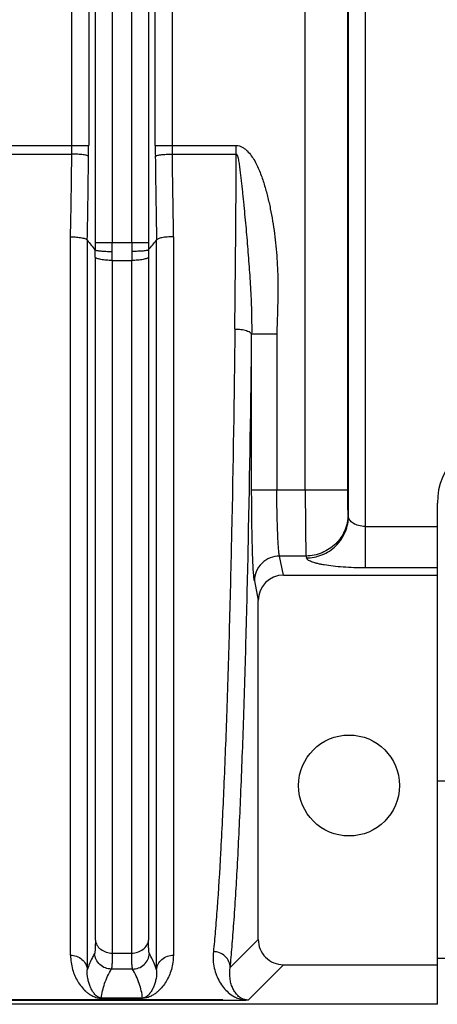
# Model space of a CAD drawing. Extents: x -849 to 1181, y 8 to 1248.
# Tile 18 of 35: x -345 to -295, y 999 to 1116. Entities that reach past the tile are written whole.
import ezdxf

# ---------------------------------------------------------------- set-up
doc = ezdxf.new("R2010")
doc.units = 0
doc.header["$LTSCALE"] = 65.395
doc.layers.get('0').update_dxf_attribs({"linetype": 'CONTINUOUS'})

msp = doc.modelspace()

# ---------------------------------------------------------------- linework, layer by layer
at = {"color": 9, "linetype": 'CONTINUOUS'}
for p, q in [((-303.8, 1179.57), (-303.8, 1051.29)), ((-305.8, 1057.4), (-305.8, 1173.46)), ((-310.93, 1060.58), (-310.93, 1170.28)), ((-305.93, 1170.28), (-305.93, 1060.58)), ((-335.89, 1089.94), (-335.89, 1140.93)), ((-333.9, 1140.93), (-333.9, 1089.94)), ((-331.57, 1089.94), (-331.57, 1140.93)), ((-329.57, 1140.93), (-329.57, 1089.94)), ((-338.68, 1101.49), (-338.68, 1129.37)), ((-336.69, 1129.37), (-336.69, 1101.49)), ((-328.77, 1101.49), (-328.77, 1129.37)), ((-326.78, 1129.37), (-326.78, 1101.49)), ((-350.31, 1101.49), (-336.69, 1101.49)), ((-328.77, 1101.49), (-319.14, 1101.49)), ((-319.14, 1100.46), (-319.14, 1101.49)), ((-346.31, 1100.46), (-338.69, 1100.46)), ((-326.78, 1100.46), (-319.14, 1100.46)), ((-338.84, 1005.26), (-338.84, 1090.64)), ((-326.62, 1090.64), (-326.62, 1005.26)), ((-336.85, 1090.23), (-336.85, 1003.54)), ((-335.89, 1089.94), (-329.57, 1089.94)), ((-328.62, 1003.54), (-328.62, 1090.23)), ((-335.89, 1007.05), (-335.89, 1088.21)), ((-329.57, 1088.21), (-329.57, 1007.05)), ((-333.9, 1087.83), (-333.9, 1005.52)), ((-333.9, 1087.83), (-331.57, 1087.83)), ((-331.57, 1005.52), (-331.57, 1087.83)), ((-314.31, 1079.06), (-317.31, 1079.06)), ((-317.31, 1060.58), (-317.31, 1079.05)), ((-314.31, 1079.06), (-314.31, 1060.58)), ((-317.31, 1060.58), (-305.93, 1060.58)), ((-305.8, 1057.4), (-305.85, 1057.63)), ((-303.8, 1056.21), (-295.23, 1056.21)), ((-313.54, 1050.43), (-313.99, 1052.7)), ((-310.84, 1052.7), (-313.99, 1052.7)), ((-310.84, 1052.7), (-310.8, 1052.48)), ((-295.23, 1051.29), (-303.8, 1051.29)), ((-316.99, 1049.75), (-316.53, 1047.4)), ((-316.53, 1007.14), (-319.86, 1003.8)), ((-333.9, 1005.52), (-331.57, 1005.52)), ((-317.73, 999.94), (-313.53, 1004.14)), ((-331.47, 1003.62), (-334, 1003.62)), ((-335.18, 1000.17), (-335.18, 1000.15))]:
    msp.add_line(p, q, dxfattribs=at)
at = {"color": 6, "linetype": 'CONTINUOUS'}
for p, q in [((-295.23, 999.43), (-295.23, 1058.98)), ((-313.54, 1050.43), (-295.23, 1050.43)), ((-316.53, 1007.14), (-316.53, 1047.4)), ((-313.53, 1004.14), (-295.23, 1004.14)), ((-295.23, 999.43), (-478.73, 999.43))]:
    msp.add_line(p, q, dxfattribs=at)
at = {"color": 7, "linetype": 'CONTINUOUS'}
for p, q in [((-290.38, 1025.93), (-295.23, 1025.93)), ((-295.23, 1004.93), (-293.23, 1004.93))]:
    msp.add_line(p, q, dxfattribs=at)
at = {"color": 2, "linetype": 'CONTINUOUS'}
for p, q in [((-320.73, 999.95), (-478.73, 999.95)), ((-478.73, 999.93), (-320.74, 999.93)), ((-330.29, 1000.17), (-335.18, 1000.17)), ((-335.18, 1000.17), (-335.18, 1000.15)), ((-335.18, 1000.15), (-330.29, 1000.15)), ((-330.29, 1000.15), (-330.29, 1000.17)), ((-320.74, 999.93), (-320.73, 999.94))]:
    msp.add_line(p, q, dxfattribs=at)
at = {"color": 6, "linetype": 'CONTINUOUS'}
msp.add_circle((-305.73, 1025.43), 6, dxfattribs=at)
at = {"color": 9, "linetype": 'CONTINUOUS'}
for centre, radius, start, end in [((-411.47, 1101.49), 72.78, 359.1905, 0.0004), ((-449.91, 1101.49), 113.21, 359.351, 0.0018), ((-215.09, 1101.49), 113.68, 179.9996, 180.6477), ((-254.3, 1101.49), 72.48, 179.9979, 180.8112), ((-1594.26, 1114.94), 1255.65, 358.89132, 359.33956), ((-1614.15, 1114.62), 1277.53, 358.90612, 359.35342), ((958.3, 1114.77), 1287.15, 180.64825, 181.09221), ((919.53, 1114.79), 1246.39, 180.65877, 181.11035), ((-3388.51, 1114.52), 3069.4, 359.34956, 359.73767), ((-426.85, 1089.93), 90.96, 359.4642, 0.0008), ((-475.9, 1089.93), 142, 359.58, 0.0007), ((-189.58, 1089.93), 141.98, 179.9993, 180.42), ((-238.64, 1089.93), 90.93, 179.9991, 180.5358), ((-432.54, 1088.21), 96.64, 0.0035, 0.5196), ((-484.41, 1087.82), 150.51, 0.0027, 0.4079), ((-182.33, 1087.83), 149.23, 179.5903, 179.999), ((-233.75, 1088.21), 95.83, 179.4782, 179.9987), ((-330.29, 1002.2), 2.05, 270.0024, 270.1179)]:
    msp.add_arc(centre, radius, start, end, dxfattribs=at)
at = {"color": 6, "linetype": 'CONTINUOUS'}
for centre, radius, start, end in [((-283.9, 1133.21), 68.2, 219.0681, 220.3226), ((-381.47, 1133.13), 68.07, 319.6762, 320.9331), ((-287.23, 1058.98), 8, 92, 180), ((-313.53, 1007.14), 3, 179.9852, 270.0148)]:
    msp.add_arc(centre, radius, start, end, dxfattribs=at)
at = {"color": 2, "linetype": 'CONTINUOUS'}
msp.add_arc((-321.2, 1000.41), 0.665, 314.8637, 315.2499, dxfattribs=at)
at = {"color": 6, "linetype": 'CONTINUOUS'}
msp.add_ellipse((-313.52, 1047.38), major_axis=(-0.59, 2.99), ratio=0.984226, start_param=-0.192508, end_param=1.372228, dxfattribs=at)
at = {"color": 9, "linetype": 'CONTINUOUS'}
for points, knots in [([(-319.14, 1101.49), (-319.02, 1101.49), (-318.77, 1101.45), (-318.42, 1101.3), (-318.11, 1101.09), (-317.74, 1100.76), (-317.34, 1100.27), (-316.93, 1099.65), (-316.59, 1098.98), (-316.31, 1098.29), (-316.05, 1097.58), (-315.74, 1096.63), (-315.41, 1095.43), (-315.08, 1093.97), (-314.81, 1092.5), (-314.51, 1090.52), (-314.27, 1088.04), (-314.19, 1085.54), (-314.19, 1083.55), (-314.23, 1082.05), (-314.28, 1080.55), (-314.31, 1079.56), (-314.31, 1079.06)], [0, 0, 0, 0, 0.015579, 0.031177, 0.04679, 0.062411, 0.09364, 0.124883, 0.156128, 0.187381, 0.218636, 0.249891, 0.312398, 0.374907, 0.437417, 0.499929, 0.624937, 0.749949, 0.812462, 0.874975, 0.937488, 1, 1, 1, 1]), ([(-336.7, 1100.2), (-336.71, 1100.21), (-336.72, 1100.23), (-336.79, 1100.26), (-336.91, 1100.3), (-337.1, 1100.35), (-337.36, 1100.38), (-337.66, 1100.42), (-338.11, 1100.45), (-338.46, 1100.46), (-338.69, 1100.46)], [0, 0, 0, 0, 0.01551, 0.037394, 0.103649, 0.202425, 0.331587, 0.485126, 0.654204, 1, 1, 1, 1]), ([(-328.77, 1100.2), (-328.76, 1100.21), (-328.74, 1100.23), (-328.68, 1100.26), (-328.56, 1100.3), (-328.37, 1100.35), (-328.11, 1100.38), (-327.81, 1100.42), (-327.36, 1100.45), (-327.01, 1100.46), (-326.78, 1100.46)], [0, 0, 0, 0, 0.015515, 0.037405, 0.10368, 0.202479, 0.331658, 0.485202, 0.654269, 1, 1, 1, 1]), ([(-319.14, 1100.46), (-319.13, 1100.46), (-319.09, 1100.44), (-319.05, 1100.38), (-319.01, 1100.3), (-318.98, 1100.19), (-318.94, 1100.07), (-318.9, 1099.89), (-318.86, 1099.64), (-318.81, 1099.33), (-318.75, 1098.9), (-318.68, 1098.36), (-318.6, 1097.71), (-318.52, 1097.05), (-318.45, 1096.38), (-318.38, 1095.7), (-318.31, 1095.02), (-318.22, 1094.11), (-318.11, 1092.96), (-317.98, 1091.57), (-317.86, 1090.19), (-317.75, 1088.8), (-317.64, 1087.42), (-317.54, 1086.03), (-317.42, 1084.17), (-317.32, 1081.85), (-317.3, 1079.99), (-317.31, 1079.06)], [0, 0, 0, 0, 0.00224, 0.005495, 0.009863, 0.015134, 0.021042, 0.027426, 0.041156, 0.0557, 0.070753, 0.101438, 0.131943, 0.162682, 0.193895, 0.225478, 0.257292, 0.289265, 0.353514, 0.417979, 0.482536, 0.547122, 0.611704, 0.676273, 0.740843, 0.870109, 1, 1, 1, 1]), ([(-338.84, 1090.64), (-338.6, 1090.64), (-338.15, 1090.61), (-337.61, 1090.54), (-337.26, 1090.46), (-337.06, 1090.39), (-336.93, 1090.33), (-336.86, 1090.26), (-336.85, 1090.23)], [0, 0, 0, 0, 0.35008, 0.655243, 0.778733, 0.877838, 0.950895, 1, 1, 1, 1]), ([(-326.62, 1090.64), (-326.87, 1090.64), (-327.32, 1090.62), (-327.85, 1090.55), (-328.21, 1090.47), (-328.4, 1090.4), (-328.54, 1090.33), (-328.6, 1090.26), (-328.62, 1090.23)], [0, 0, 0, 0, 0.349487, 0.654082, 0.77741, 0.876613, 0.950097, 1, 1, 1, 1]), ([(-335.9, 1089.08), (-335.89, 1089.08), (-335.87, 1089.06), (-335.8, 1089.03), (-335.68, 1089), (-335.49, 1088.97), (-335.24, 1088.95), (-334.95, 1088.92), (-334.5, 1088.9), (-334.15, 1088.89), (-333.9, 1088.89)], [0, 0, 0, 0, 0.015384, 0.037974, 0.106001, 0.203619, 0.327964, 0.474992, 0.63979, 1, 1, 1, 1]), ([(-333.9, 1087.83), (-334.13, 1087.83), (-334.59, 1087.84), (-335.13, 1087.91), (-335.49, 1087.99), (-335.69, 1088.06), (-335.82, 1088.12), (-335.88, 1088.18), (-335.89, 1088.21)], [0, 0, 0, 0, 0.338535, 0.655636, 0.784009, 0.884041, 0.95443, 1, 1, 1, 1]), ([(-329.57, 1088.21), (-329.59, 1088.18), (-329.65, 1088.12), (-329.78, 1088.06), (-329.97, 1087.99), (-330.34, 1087.91), (-330.88, 1087.84), (-331.33, 1087.83), (-331.57, 1087.83)], [0, 0, 0, 0, 0.04557, 0.115959, 0.215991, 0.344364, 0.661465, 1, 1, 1, 1]), ([(-329.57, 1089.08), (-329.58, 1089.08), (-329.6, 1089.06), (-329.66, 1089.03), (-329.79, 1089), (-329.98, 1088.97), (-330.23, 1088.94), (-330.52, 1088.92), (-330.97, 1088.9), (-331.32, 1088.89), (-331.56, 1088.89)], [0, 0, 0, 0, 0.015652, 0.038367, 0.106488, 0.204103, 0.328389, 0.475326, 0.640015, 1, 1, 1, 1]), ([(-319.31, 1079.67), (-319.4, 1071.58), (-319.58, 1059.8), (-319.95, 1044.67), (-320.25, 1034.62), (-320.6, 1025.63), (-320.97, 1017.83), (-321.32, 1012.12), (-321.63, 1008.21), (-321.78, 1006.49), (-321.86, 1005.69)], [0, 0, 0, 0, 0.327998, 0.477031, 0.613431, 0.73541, 0.841375, 0.92995, 0.967352, 1, 1, 1, 1]), ([(-319.86, 1003.8), (-319.78, 1004.62), (-319.63, 1006.37), (-319.32, 1010.34), (-318.97, 1016.15), (-318.6, 1024.09), (-318.25, 1033.23), (-317.95, 1043.45), (-317.58, 1058.85), (-317.4, 1070.82), (-317.31, 1079.05)], [0, 0, 0, 0, 0.032635, 0.070027, 0.158593, 0.26456, 0.386546, 0.522954, 0.671995, 1, 1, 1, 1]), ([(-319.31, 1079.67), (-319.07, 1079.67), (-318.71, 1079.65), (-318.24, 1079.57), (-317.93, 1079.49), (-317.71, 1079.41), (-317.56, 1079.34), (-317.42, 1079.25), (-317.32, 1079.15), (-317.31, 1079.06)], [0, 0, 0, 0, 0.331843, 0.495649, 0.645507, 0.773182, 0.827057, 0.873999, 1, 1, 1, 1]), ([(-316.99, 1049.75), (-317, 1049.82), (-317.03, 1049.98), (-317.07, 1050.42), (-317.12, 1051.15), (-317.18, 1052.24), (-317.22, 1053.58), (-317.26, 1055.14), (-317.3, 1057.49), (-317.31, 1059.33), (-317.31, 1060.58)], [0, 0, 0, 0, 0.019378, 0.04613, 0.121039, 0.222576, 0.347693, 0.492606, 0.652924, 1, 1, 1, 1]), ([(-313.99, 1052.7), (-314.01, 1052.75), (-314.03, 1052.87), (-314.08, 1053.19), (-314.13, 1053.72), (-314.18, 1054.51), (-314.22, 1055.49), (-314.26, 1056.62), (-314.3, 1058.34), (-314.31, 1059.67), (-314.31, 1060.58)], [0, 0, 0, 0, 0.019595, 0.046501, 0.121509, 0.223101, 0.348138, 0.492981, 0.653174, 1, 1, 1, 1]), ([(-310.93, 1060.58), (-310.93, 1059.67), (-310.93, 1058.34), (-310.92, 1056.62), (-310.91, 1055.49), (-310.89, 1054.52), (-310.88, 1053.72), (-310.86, 1053.14), (-310.85, 1052.82), (-310.84, 1052.7)], [0, 0, 0, 0, 0.347266, 0.507669, 0.652647, 0.777798, 0.879322, 0.954142, 1, 1, 1, 1]), ([(-305.93, 1060.58), (-305.93, 1060.24), (-305.93, 1059.74), (-305.92, 1059.1), (-305.91, 1058.67), (-305.9, 1058.31), (-305.88, 1058.01), (-305.87, 1057.79), (-305.85, 1057.67), (-305.85, 1057.63)], [0, 0, 0, 0, 0.347083, 0.507405, 0.65232, 0.777438, 0.878975, 0.953881, 1, 1, 1, 1]), ([(-305.85, 1057.63), (-305.85, 1057.31), (-305.92, 1056.66), (-306.21, 1055.74), (-306.67, 1054.88), (-307.3, 1054.13), (-308.06, 1053.52), (-308.93, 1053.06), (-309.86, 1052.77), (-310.52, 1052.7), (-310.84, 1052.7)], [0, 0, 0, 0, 0.123933, 0.24814, 0.372703, 0.497653, 0.62296, 0.748539, 0.874269, 1, 1, 1, 1]), ([(-310.8, 1052.48), (-310.49, 1052.48), (-309.87, 1052.54), (-308.94, 1052.81), (-308.05, 1053.27), (-307.25, 1053.91), (-306.6, 1054.69), (-306.14, 1055.57), (-305.86, 1056.49), (-305.8, 1057.1), (-305.8, 1057.4)], [0, 0, 0, 0, 0.117259, 0.241492, 0.370702, 0.50234, 0.633587, 0.761716, 0.88442, 1, 1, 1, 1]), ([(-303.8, 1056.21), (-304.07, 1056.21), (-304.58, 1056.27), (-305.14, 1056.5), (-305.48, 1056.76), (-305.65, 1056.96), (-305.77, 1057.18), (-305.8, 1057.33), (-305.8, 1057.4)], [0, 0, 0, 0, 0.320674, 0.597006, 0.714014, 0.818036, 0.912004, 1, 1, 1, 1]), ([(-313.99, 1052.7), (-314.37, 1052.7), (-315.15, 1052.55), (-316.16, 1051.89), (-316.83, 1050.89), (-316.99, 1050.12), (-316.99, 1049.75)], [0, 0, 0, 0, 0.241612, 0.502385, 0.761654, 1, 1, 1, 1]), ([(-303.8, 1051.29), (-304.25, 1051.29), (-305.13, 1051.3), (-306.41, 1051.37), (-307.59, 1051.48), (-308.49, 1051.6), (-309.13, 1051.72), (-309.53, 1051.81), (-309.89, 1051.91), (-310.19, 1052.01), (-310.43, 1052.12), (-310.65, 1052.25), (-310.78, 1052.39), (-310.8, 1052.48)], [0, 0, 0, 0, 0.185919, 0.364936, 0.530519, 0.676856, 0.741272, 0.79917, 0.850166, 0.894009, 0.930549, 0.959915, 1, 1, 1, 1]), ([(-335.89, 1007.05), (-335.89, 1006.84), (-335.9, 1006.55), (-335.91, 1006.19), (-335.92, 1005.97), (-335.93, 1005.79), (-335.95, 1005.64), (-335.97, 1005.54), (-335.98, 1005.48), (-335.99, 1005.46)], [0, 0, 0, 0, 0.388054, 0.548816, 0.686511, 0.800577, 0.89078, 0.957103, 1, 1, 1, 1]), ([(-335.89, 1007.05), (-335.87, 1006.85), (-335.73, 1006.43), (-335.27, 1005.92), (-334.62, 1005.59), (-334.14, 1005.52), (-333.9, 1005.52)], [0, 0, 0, 0, 0.221328, 0.472442, 0.740442, 1, 1, 1, 1]), ([(-331.57, 1005.52), (-331.33, 1005.52), (-330.85, 1005.59), (-330.2, 1005.92), (-329.73, 1006.43), (-329.59, 1006.85), (-329.57, 1007.05)], [0, 0, 0, 0, 0.259558, 0.527558, 0.778672, 1, 1, 1, 1]), ([(-329.47, 1005.46), (-329.48, 1005.48), (-329.5, 1005.54), (-329.52, 1005.64), (-329.54, 1005.79), (-329.55, 1005.97), (-329.56, 1006.19), (-329.57, 1006.55), (-329.57, 1006.84), (-329.57, 1007.05)], [0, 0, 0, 0, 0.042902, 0.109234, 0.199445, 0.313514, 0.451206, 0.61196, 1, 1, 1, 1]), ([(-338.84, 1005.26), (-338.84, 1004.69), (-338.73, 1003.85), (-338.35, 1002.82), (-338, 1002.14), (-337.57, 1001.52), (-337.14, 1001.06), (-336.74, 1000.73), (-336.39, 1000.5), (-336.03, 1000.32), (-335.62, 1000.19), (-335.35, 1000.15), (-335.18, 1000.15)], [0, 0, 0, 0, 0.250049, 0.365921, 0.477483, 0.58639, 0.69532, 0.751589, 0.811397, 0.88052, 0.925384, 1, 1, 1, 1]), ([(-338.84, 1005.26), (-338.61, 1005.26), (-338.12, 1005.18), (-337.46, 1004.81), (-337.01, 1004.22), (-336.87, 1003.76), (-336.85, 1003.54)], [0, 0, 0, 0, 0.246971, 0.508595, 0.764927, 1, 1, 1, 1]), ([(-335.99, 1005.46), (-336.08, 1005.3), (-336.42, 1004.68), (-336.69, 1004.03), (-336.85, 1003.54)], [0, 0, 0, 0, 0.258855, 1, 1, 1, 1]), ([(-334, 1003.62), (-334.24, 1003.62), (-334.74, 1003.71), (-335.39, 1004.11), (-335.85, 1004.73), (-335.98, 1005.22), (-335.99, 1005.46)], [0, 0, 0, 0, 0.241156, 0.500229, 0.759161, 1, 1, 1, 1]), ([(-333.9, 1005.52), (-333.9, 1005.27), (-333.9, 1004.92), (-333.91, 1004.48), (-333.92, 1004.22), (-333.94, 1004), (-333.95, 1003.83), (-333.97, 1003.71), (-333.99, 1003.64), (-334, 1003.62)], [0, 0, 0, 0, 0.389012, 0.550013, 0.687833, 0.801974, 0.892079, 0.957993, 1, 1, 1, 1]), ([(-331.46, 1003.62), (-331.48, 1003.64), (-331.49, 1003.71), (-331.51, 1003.83), (-331.53, 1004), (-331.54, 1004.22), (-331.55, 1004.48), (-331.56, 1004.92), (-331.57, 1005.27), (-331.57, 1005.52)], [0, 0, 0, 0, 0.042007, 0.10792, 0.198026, 0.312167, 0.449987, 0.610988, 1, 1, 1, 1]), ([(-331.47, 1003.62), (-331.23, 1003.62), (-330.73, 1003.71), (-330.07, 1004.11), (-329.62, 1004.73), (-329.49, 1005.22), (-329.47, 1005.46)], [0, 0, 0, 0, 0.241089, 0.500158, 0.759126, 1, 1, 1, 1]), ([(-326.62, 1005.26), (-326.62, 1004.69), (-326.74, 1003.85), (-327.11, 1002.82), (-327.47, 1002.14), (-327.9, 1001.52), (-328.33, 1001.06), (-328.72, 1000.74), (-329.08, 1000.5), (-329.43, 1000.32), (-329.84, 1000.19), (-330.12, 1000.15), (-330.29, 1000.15)], [0, 0, 0, 0, 0.250156, 0.366079, 0.477689, 0.586643, 0.695616, 0.751904, 0.811723, 0.880833, 0.925642, 1, 1, 1, 1]), ([(-328.62, 1003.54), (-328.67, 1003.7), (-328.9, 1004.36), (-329.21, 1005), (-329.47, 1005.46)], [0, 0, 0, 0, 0.241738, 1, 1, 1, 1]), ([(-328.62, 1003.54), (-328.6, 1003.76), (-328.46, 1004.22), (-328, 1004.81), (-327.35, 1005.18), (-326.86, 1005.26), (-326.62, 1005.26)], [0, 0, 0, 0, 0.235073, 0.491405, 0.753029, 1, 1, 1, 1]), ([(-321.86, 1005.69), (-321.93, 1005.04), (-321.88, 1004.06), (-321.52, 1002.88), (-321.15, 1002.1), (-320.68, 1001.41), (-320.09, 1000.8), (-319.46, 1000.36), (-318.76, 1000.06), (-318.3, 999.96), (-318.01, 999.94)], [0, 0, 0, 0, 0.257185, 0.373754, 0.484824, 0.592631, 0.70066, 0.817408, 0.88837, 1, 1, 1, 1]), ([(-319.86, 1003.81), (-319.87, 1004.04), (-319.97, 1004.54), (-320.43, 1005.17), (-321.1, 1005.59), (-321.62, 1005.69), (-321.86, 1005.69)], [0, 0, 0, 0, 0.233409, 0.490627, 0.753739, 1, 1, 1, 1]), ([(-335.18, 1000.17), (-335.27, 1000.17), (-335.41, 1000.2), (-335.61, 1000.3), (-335.79, 1000.44), (-335.95, 1000.61), (-336.14, 1000.84), (-336.34, 1001.15), (-336.54, 1001.57), (-336.69, 1002.01), (-336.84, 1002.66), (-336.87, 1003.18), (-336.85, 1003.54)], [0, 0, 0, 0, 0.066481, 0.105904, 0.169386, 0.226577, 0.281766, 0.391176, 0.502692, 0.618204, 0.738911, 1, 1, 1, 1]), ([(-335.18, 1000.17), (-335.12, 1000.75), (-334.84, 1001.96), (-334.31, 1003.07), (-334, 1003.62)], [0, 0, 0, 0, 0.482016, 1, 1, 1, 1]), ([(-330.29, 1000.17), (-330.35, 1000.75), (-330.62, 1001.96), (-331.15, 1003.07), (-331.47, 1003.62)], [0, 0, 0, 0, 0.482101, 1, 1, 1, 1]), ([(-328.62, 1003.54), (-328.6, 1003.18), (-328.63, 1002.66), (-328.78, 1002.01), (-328.93, 1001.57), (-329.13, 1001.16), (-329.33, 1000.84), (-329.51, 1000.61), (-329.68, 1000.44), (-329.85, 1000.3), (-330.05, 1000.2), (-330.2, 1000.17), (-330.29, 1000.17)], [0, 0, 0, 0, 0.261271, 0.382065, 0.497661, 0.609258, 0.718743, 0.773966, 0.831182, 0.894656, 0.934007, 1, 1, 1, 1]), ([(-317.73, 999.94), (-317.86, 999.94), (-318.07, 999.96), (-318.37, 1000.06), (-318.62, 1000.19), (-318.86, 1000.37), (-319.11, 1000.61), (-319.37, 1000.96), (-319.61, 1001.43), (-319.79, 1001.95), (-319.94, 1002.74), (-319.93, 1003.38), (-319.86, 1003.8)], [0, 0, 0, 0, 0.079781, 0.125402, 0.192579, 0.249222, 0.302175, 0.405287, 0.510342, 0.620485, 0.737681, 1, 1, 1, 1])]:
    msp.add_open_spline(points, degree=3, knots=knots, dxfattribs=at)
at = {"color": 6, "linetype": 'CONTINUOUS'}
for points, knots in [([(-320.73, 999.94), (-320.51, 999.94), (-320.05, 999.94), (-319.37, 999.94), (-318.69, 999.94), (-318.24, 999.94), (-318.01, 999.94)], [0, 0, 0, 0, 0.249048, 0.499043, 0.749494, 1, 1, 1, 1]), ([(-317.73, 999.94), (-317.75, 999.94), (-317.85, 999.94), (-317.94, 999.94), (-318.01, 999.94)], [0, 0, 0, 0, 0.223587, 1, 1, 1, 1])]:
    msp.add_open_spline(points, degree=3, knots=knots, dxfattribs=at)

doc.saveas('drawing.dxf')
